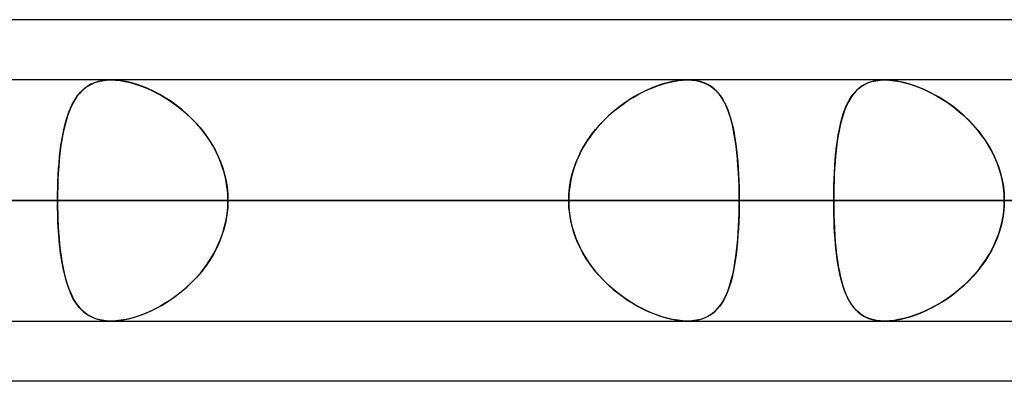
# Model space of a CAD drawing. Header units: millimetres. Extents: x -215 to 215, y -81 to 97.
# Tile 39 of 85: x -68.15 to -61.92, y 41.71 to 44. Entities that reach past the tile are written whole.
import ezdxf

# ---------------------------------------------------------------- set-up
doc = ezdxf.new("R2010")
doc.units = ezdxf.units.MM
doc.layers.add('MAIN-1', color=7, linetype='Continuous')
doc.layers.add('MAIN-2', color=7, linetype='Continuous')

msp = doc.modelspace()

# ---------------------------------------------------------------- linework, layer by layer
at = {"layer": 'MAIN-1'}
for p, q in [((-54.9413, 44), (-105.4075, 44)), ((104.7621, 43.6188), (-104.7621, 43.6188)), ((-67.5815, 43.6187), (-67.5806, 43.6188)), ((-67.5806, 43.6188), (-67.5798, 43.6188)), ((-67.5798, 43.6188), (-67.579, 43.6188)), ((-67.579, 43.6188), (-67.5782, 43.6188)), ((-67.5782, 43.6188), (-67.5774, 43.6188)), ((-67.5774, 43.6188), (-67.5766, 43.6188)), ((105.1835, 42.8563), (-105.1835, 42.8563)), ((-104.6521, 42.0938), (104.6521, 42.0938)), ((-67.5785, 42.0937), (-67.5789, 42.0938)), ((-67.5782, 42.0937), (-67.5785, 42.0937)), ((-67.5778, 42.0937), (-67.5782, 42.0937)), ((-67.5774, 42.0937), (-67.5778, 42.0937)), ((-67.5771, 42.0937), (-67.5774, 42.0937)), ((-67.5767, 42.0937), (-67.5771, 42.0937)), ((-55.3107, 41.7125), (-104.7669, 41.7125))]:
    msp.add_line(p, q, dxfattribs=at)
at = {"layer": 'MAIN-2'}
for p, q in [((-67.6329, 43.6142), (-67.6078, 43.6174)), ((-67.6052, 43.6177), (-67.6323, 43.6143)), ((-67.6078, 43.6174), (-67.5815, 43.6187)), ((-67.5767, 43.6188), (-67.6052, 43.6177)), ((-67.546, 43.6176), (-67.5767, 43.6188)), ((-67.5766, 43.6188), (-67.5481, 43.6177)), ((-67.5481, 43.6177), (-67.5182, 43.6146)), ((-67.5139, 43.614), (-67.546, 43.6176)), ((-63.9597, 43.6177), (-63.991, 43.6143)), ((-63.9868, 43.6149), (-63.9577, 43.6178)), ((-63.9299, 43.6188), (-63.9597, 43.6177)), ((-63.9577, 43.6178), (-63.9298, 43.6188)), ((-63.9007, 43.6176), (-63.9299, 43.6188)), ((-63.9298, 43.6188), (-63.9025, 43.6177)), ((-63.9025, 43.6177), (-63.8765, 43.6146)), ((-63.873, 43.614), (-63.9007, 43.6176)), ((-62.7367, 43.614), (-62.709, 43.6176)), ((-62.7075, 43.6177), (-62.7339, 43.6145)), ((-62.709, 43.6176), (-62.6797, 43.6188)), ((-62.6797, 43.6188), (-62.7075, 43.6177)), ((-62.6515, 43.6178), (-62.6797, 43.6188)), ((-62.6797, 43.6188), (-62.65, 43.6177)), ((-62.6222, 43.6148), (-62.6515, 43.6178)), ((-62.65, 43.6177), (-62.6188, 43.6143)), ((-67.7704, 43.5409), (-67.7547, 43.5564)), ((-67.7435, 43.5659), (-67.7611, 43.5504)), ((-67.7547, 43.5564), (-67.7379, 43.5702)), ((-67.7245, 43.5795), (-67.7435, 43.5659)), ((-67.7379, 43.5702), (-67.7197, 43.5825)), ((-67.7039, 43.5913), (-67.7245, 43.5795)), ((-67.7197, 43.5825), (-67.7002, 43.5931)), ((-67.6818, 43.601), (-67.7039, 43.5913)), ((-67.7002, 43.5931), (-67.6792, 43.602)), ((-67.6579, 43.6087), (-67.6818, 43.601)), ((-67.6792, 43.602), (-67.6568, 43.609)), ((-67.6323, 43.6143), (-67.6579, 43.6087)), ((-67.6568, 43.609), (-67.6329, 43.6142)), ((-67.5182, 43.6146), (-67.4871, 43.6094)), ((-67.4805, 43.6081), (-67.5139, 43.614)), ((-67.4871, 43.6094), (-67.4552, 43.6022)), ((-67.446, 43.5998), (-67.4805, 43.6081)), ((-67.4552, 43.6022), (-67.4227, 43.5931)), ((-67.4109, 43.5893), (-67.446, 43.5998)), ((-67.4227, 43.5931), (-67.3899, 43.5821)), ((-67.3755, 43.5767), (-67.4109, 43.5893)), ((-67.3899, 43.5821), (-67.3568, 43.5692)), ((-67.34, 43.562), (-67.3755, 43.5767)), ((-67.3568, 43.5692), (-67.3236, 43.5546)), ((-67.3044, 43.5454), (-67.34, 43.562)), ((-67.3236, 43.5546), (-67.2905, 43.5383)), ((-64.2095, 43.543), (-64.177, 43.5583)), ((-64.1596, 43.5659), (-64.1941, 43.5504)), ((-64.177, 43.5583), (-64.1446, 43.572)), ((-64.125, 43.5795), (-64.1596, 43.5659)), ((-64.1446, 43.572), (-64.1122, 43.5841)), ((-64.0908, 43.5913), (-64.125, 43.5795)), ((-64.1122, 43.5841), (-64.0801, 43.5945)), ((-64.0569, 43.601), (-64.0908, 43.5913)), ((-64.0801, 43.5945), (-64.0483, 43.6032)), ((-64.0235, 43.6087), (-64.0569, 43.601)), ((-64.0483, 43.6032), (-64.0171, 43.61)), ((-63.991, 43.6143), (-64.0235, 43.6087)), ((-64.0171, 43.61), (-63.9868, 43.6149)), ((-63.8765, 43.6146), (-63.8518, 43.6094)), ((-63.8469, 43.6081), (-63.873, 43.614)), ((-63.8518, 43.6094), (-63.8288, 43.6022)), ((-63.8225, 43.5998), (-63.8469, 43.6081)), ((-63.8288, 43.6022), (-63.8073, 43.5931)), ((-63.8, 43.5893), (-63.8225, 43.5998)), ((-63.8073, 43.5931), (-63.7874, 43.5821)), ((-63.7793, 43.5767), (-63.8, 43.5893)), ((-63.7874, 43.5821), (-63.7691, 43.5692)), ((-63.7603, 43.562), (-63.7793, 43.5767)), ((-63.7691, 43.5692), (-63.7521, 43.5546)), ((-63.7428, 43.5454), (-63.7603, 43.562)), ((-63.7521, 43.5546), (-63.7364, 43.5383)), ((-62.8663, 43.5452), (-62.849, 43.5619)), ((-62.8425, 43.5674), (-62.8595, 43.5522)), ((-62.849, 43.5619), (-62.8301, 43.5766)), ((-62.824, 43.5807), (-62.8425, 43.5674)), ((-62.8301, 43.5766), (-62.8096, 43.5893)), ((-62.804, 43.5922), (-62.824, 43.5807)), ((-62.8096, 43.5893), (-62.7872, 43.5998)), ((-62.7823, 43.6017), (-62.804, 43.5922)), ((-62.7872, 43.5998), (-62.7629, 43.608)), ((-62.759, 43.6091), (-62.7823, 43.6017)), ((-62.7629, 43.608), (-62.7367, 43.614)), ((-62.7339, 43.6145), (-62.759, 43.6091)), ((-62.5917, 43.6098), (-62.6222, 43.6148)), ((-62.6188, 43.6143), (-62.5863, 43.6088)), ((-62.5602, 43.603), (-62.5917, 43.6098)), ((-62.5863, 43.6088), (-62.5529, 43.6011)), ((-62.5282, 43.5942), (-62.5602, 43.603)), ((-62.5529, 43.6011), (-62.5189, 43.5914)), ((-62.4957, 43.5837), (-62.5282, 43.5942)), ((-62.5189, 43.5914), (-62.4845, 43.5797)), ((-62.4631, 43.5715), (-62.4957, 43.5837)), ((-62.4845, 43.5797), (-62.4499, 43.5661)), ((-62.4303, 43.5576), (-62.4631, 43.5715)), ((-62.4499, 43.5661), (-62.4152, 43.5507)), ((-62.3976, 43.5422), (-62.4303, 43.5576)), ((-67.8064, 43.4929), (-67.8194, 43.47)), ((-67.8108, 43.4855), (-67.7983, 43.5056)), ((-67.7925, 43.5139), (-67.8064, 43.4929)), ((-67.7983, 43.5056), (-67.7849, 43.524)), ((-67.7774, 43.5331), (-67.7925, 43.5139)), ((-67.7849, 43.524), (-67.7704, 43.5409)), ((-67.7611, 43.5504), (-67.7774, 43.5331)), ((-67.269, 43.5268), (-67.3044, 43.5454)), ((-67.2905, 43.5383), (-67.2574, 43.5202)), ((-67.234, 43.5063), (-67.269, 43.5268)), ((-67.2574, 43.5202), (-67.2244, 43.5004)), ((-67.1993, 43.4839), (-67.234, 43.5063)), ((-67.2244, 43.5004), (-67.1918, 43.4788)), ((-64.2977, 43.4929), (-64.3317, 43.47)), ((-64.3055, 43.4878), (-64.2737, 43.5077)), ((-64.2633, 43.5139), (-64.2977, 43.4929)), ((-64.2737, 43.5077), (-64.2417, 43.5261)), ((-64.2287, 43.5331), (-64.2633, 43.5139)), ((-64.2417, 43.5261), (-64.2095, 43.543)), ((-64.1941, 43.5504), (-64.2287, 43.5331)), ((-63.7269, 43.5268), (-63.7428, 43.5454)), ((-63.7364, 43.5383), (-63.7219, 43.5202)), ((-63.7123, 43.5063), (-63.7269, 43.5268)), ((-63.7219, 43.5202), (-63.7085, 43.5004)), ((-63.6989, 43.4839), (-63.7123, 43.5063)), ((-63.7085, 43.5004), (-63.6961, 43.4788)), ((-62.9027, 43.496), (-62.9148, 43.474)), ((-62.9098, 43.4834), (-62.8966, 43.506)), ((-62.8896, 43.5164), (-62.9027, 43.496)), ((-62.8966, 43.506), (-62.8821, 43.5266)), ((-62.8752, 43.5352), (-62.8896, 43.5164)), ((-62.8821, 43.5266), (-62.8663, 43.5452)), ((-62.8595, 43.5522), (-62.8752, 43.5352)), ((-62.4152, 43.5507), (-62.3806, 43.5335)), ((-62.3651, 43.5252), (-62.3976, 43.5422)), ((-62.3806, 43.5335), (-62.346, 43.5145)), ((-62.333, 43.5068), (-62.3651, 43.5252)), ((-62.346, 43.5145), (-62.3116, 43.4936)), ((-62.301, 43.4869), (-62.333, 43.5068)), ((-62.3116, 43.4936), (-62.2775, 43.471)), ((-67.8433, 43.4161), (-67.8333, 43.4408)), ((-67.8312, 43.4454), (-67.8422, 43.419)), ((-67.8333, 43.4408), (-67.8225, 43.4639)), ((-67.8194, 43.47), (-67.8312, 43.4454)), ((-67.8225, 43.4639), (-67.8108, 43.4855)), ((-67.165, 43.4596), (-67.1993, 43.4839)), ((-67.1918, 43.4788), (-67.1596, 43.4556)), ((-67.1313, 43.4333), (-67.165, 43.4596)), ((-67.1596, 43.4556), (-67.1281, 43.4306)), ((-67.0985, 43.4051), (-67.1313, 43.4333)), ((-67.1281, 43.4306), (-67.0974, 43.4041)), ((-64.3985, 43.4184), (-64.3681, 43.4431)), ((-64.3651, 43.4454), (-64.3978, 43.419)), ((-64.3681, 43.4431), (-64.337, 43.4662)), ((-64.3317, 43.47), (-64.3651, 43.4454)), ((-64.337, 43.4662), (-64.3055, 43.4878)), ((-63.6866, 43.4596), (-63.6989, 43.4839)), ((-63.6961, 43.4788), (-63.6848, 43.4556)), ((-63.6753, 43.4333), (-63.6866, 43.4596)), ((-63.6848, 43.4556), (-63.6743, 43.4306)), ((-63.6651, 43.4051), (-63.6753, 43.4333)), ((-63.6743, 43.4306), (-63.6647, 43.4041)), ((-62.9431, 43.404), (-62.933, 43.4324)), ((-62.9257, 43.4503), (-62.9357, 43.4251)), ((-62.933, 43.4324), (-62.922, 43.4588)), ((-62.9148, 43.474), (-62.9257, 43.4503)), ((-62.922, 43.4588), (-62.9098, 43.4834)), ((-62.2694, 43.4653), (-62.301, 43.4869)), ((-62.2775, 43.471), (-62.2439, 43.4465)), ((-62.2383, 43.4422), (-62.2694, 43.4653)), ((-62.2439, 43.4465), (-62.211, 43.4203)), ((-62.2078, 43.4175), (-62.2383, 43.4422)), ((-67.8522, 43.3908), (-67.8614, 43.361)), ((-67.861, 43.3623), (-67.8525, 43.3899)), ((-67.8525, 43.3899), (-67.8433, 43.4161)), ((-67.8422, 43.419), (-67.8522, 43.3908)), ((-67.0667, 43.3751), (-67.0985, 43.4051)), ((-67.0974, 43.4041), (-67.0675, 43.3759)), ((-67.0675, 43.3759), (-67.0389, 43.3461)), ((-67.0362, 43.3432), (-67.0667, 43.3751)), ((-64.4296, 43.3908), (-64.4603, 43.361)), ((-64.4569, 43.3645), (-64.4281, 43.3922)), ((-64.3978, 43.419), (-64.4296, 43.3908)), ((-64.4281, 43.3922), (-64.3985, 43.4184)), ((-63.6557, 43.3751), (-63.6651, 43.4051)), ((-63.6647, 43.4041), (-63.656, 43.3759)), ((-63.656, 43.3759), (-63.648, 43.3461)), ((-63.6473, 43.3432), (-63.6557, 43.3751)), ((-62.9531, 43.3704), (-62.9606, 43.3409)), ((-62.9604, 43.3417), (-62.9522, 43.3737)), ((-62.9448, 43.3985), (-62.9531, 43.3704)), ((-62.9522, 43.3737), (-62.9431, 43.404)), ((-62.9357, 43.4251), (-62.9448, 43.3985)), ((-62.211, 43.4203), (-62.179, 43.3923)), ((-62.178, 43.3914), (-62.2078, 43.4175)), ((-62.179, 43.3923), (-62.148, 43.3626)), ((-62.1492, 43.3637), (-62.178, 43.3914)), ((-67.8698, 43.3296), (-67.8773, 43.2967)), ((-67.876, 43.3026), (-67.8689, 43.3331)), ((-67.8614, 43.361), (-67.8698, 43.3296)), ((-67.8689, 43.3331), (-67.861, 43.3623)), ((-67.0389, 43.3461), (-67.0116, 43.315)), ((-67.007, 43.3095), (-67.0362, 43.3432)), ((-67.0116, 43.315), (-66.9858, 43.2825)), ((-66.9796, 43.2742), (-67.007, 43.3095)), ((-64.536, 43.2728), (-64.511, 43.3047)), ((-64.4897, 43.3297), (-64.5175, 43.2967)), ((-64.511, 43.3047), (-64.4846, 43.3354)), ((-64.4603, 43.361), (-64.4897, 43.3297)), ((-64.4846, 43.3354), (-64.4569, 43.3645)), ((-63.648, 43.3461), (-63.6408, 43.315)), ((-63.6396, 43.3095), (-63.6473, 43.3432)), ((-63.6408, 43.315), (-63.6342, 43.2825)), ((-63.6328, 43.2742), (-63.6396, 43.3095)), ((-62.9745, 43.2725), (-62.9679, 43.3078)), ((-62.9674, 43.31), (-62.9736, 43.2778)), ((-62.9679, 43.3078), (-62.9604, 43.3417)), ((-62.9606, 43.3409), (-62.9674, 43.31)), ((-62.1214, 43.3346), (-62.1492, 43.3637)), ((-62.148, 43.3626), (-62.1183, 43.3312)), ((-62.0948, 43.304), (-62.1214, 43.3346)), ((-62.1183, 43.3312), (-62.0901, 43.2983)), ((-62.0696, 43.2721), (-62.0948, 43.304)), ((-67.8841, 43.2624), (-67.8902, 43.2266)), ((-67.8884, 43.2377), (-67.8825, 43.2708)), ((-67.8773, 43.2967), (-67.8841, 43.2624)), ((-67.8825, 43.2708), (-67.876, 43.3026)), ((-66.9858, 43.2825), (-66.9617, 43.2486)), ((-66.9542, 43.2374), (-66.9796, 43.2742)), ((-66.9617, 43.2486), (-66.9392, 43.2135)), ((-64.5436, 43.2624), (-64.568, 43.2266)), ((-64.5595, 43.2396), (-64.536, 43.2728)), ((-64.5175, 43.2967), (-64.5436, 43.2624)), ((-63.6342, 43.2825), (-63.6284, 43.2486)), ((-63.6267, 43.2374), (-63.6328, 43.2742)), ((-63.6284, 43.2486), (-63.6232, 43.2135)), ((-62.979, 43.2443), (-62.9839, 43.2096)), ((-62.9803, 43.2357), (-62.9745, 43.2725)), ((-62.9736, 43.2778), (-62.979, 43.2443)), ((-62.0901, 43.2983), (-62.0635, 43.2639)), ((-62.046, 43.239), (-62.0696, 43.2721)), ((-62.0635, 43.2639), (-62.0388, 43.228)), ((-67.8956, 43.1894), (-67.9003, 43.1509)), ((-67.8983, 43.1681), (-67.8936, 43.2035)), ((-67.8902, 43.2266), (-67.8956, 43.1894)), ((-67.8936, 43.2035), (-67.8884, 43.2377)), ((-66.9308, 43.1991), (-66.9542, 43.2374)), ((-66.9392, 43.2135), (-66.9187, 43.1772)), ((-66.9096, 43.1595), (-66.9308, 43.1991)), ((-64.5904, 43.1894), (-64.6107, 43.1509)), ((-64.6011, 43.1697), (-64.5812, 43.2053)), ((-64.568, 43.2266), (-64.5904, 43.1894)), ((-64.5812, 43.2053), (-64.5595, 43.2396)), ((-63.6213, 43.1991), (-63.6267, 43.2374)), ((-63.6232, 43.2135), (-63.6187, 43.1772)), ((-63.6167, 43.1595), (-63.6213, 43.1991)), ((-62.9898, 43.158), (-62.9854, 43.1975)), ((-62.9839, 43.2096), (-62.9881, 43.1737)), ((-62.9854, 43.1975), (-62.9803, 43.2357)), ((-62.0242, 43.2047), (-62.046, 43.239)), ((-62.0388, 43.228), (-62.016, 43.1908)), ((-62.0041, 43.1692), (-62.0242, 43.2047)), ((-62.016, 43.1908), (-61.9954, 43.1522)), ((-67.9059, 43.0941), (-67.9024, 43.1316)), ((-67.9003, 43.1509), (-67.9044, 43.1112)), ((-67.9024, 43.1316), (-67.8983, 43.1681)), ((-66.9187, 43.1772), (-66.9001, 43.1396)), ((-66.8909, 43.1187), (-66.9096, 43.1595)), ((-66.9001, 43.1396), (-66.8837, 43.1011)), ((-66.8747, 43.0766), (-66.8909, 43.1187)), ((-64.635, 43.0954), (-64.6191, 43.1331)), ((-64.6107, 43.1509), (-64.6286, 43.1112)), ((-64.6191, 43.1331), (-64.6011, 43.1697)), ((-63.6187, 43.1772), (-63.6147, 43.1396)), ((-63.6127, 43.1187), (-63.6167, 43.1595)), ((-63.6147, 43.1396), (-63.6112, 43.1011)), ((-63.6094, 43.0766), (-63.6127, 43.1187)), ((-62.9968, 43.0752), (-62.9936, 43.1171)), ((-62.9919, 43.1366), (-62.9951, 43.0986)), ((-62.9936, 43.1171), (-62.9898, 43.158)), ((-62.9881, 43.1737), (-62.9919, 43.1366)), ((-61.986, 43.1326), (-62.0041, 43.1692)), ((-61.9954, 43.1522), (-61.9771, 43.1123)), ((-61.97, 43.095), (-61.986, 43.1326)), ((-67.9113, 43.0168), (-67.9089, 43.0558)), ((-67.9078, 43.0705), (-67.9106, 43.0289)), ((-67.9089, 43.0558), (-67.9059, 43.0941)), ((-67.9044, 43.1112), (-67.9078, 43.0705)), ((-66.8837, 43.1011), (-66.8697, 43.0617)), ((-66.8612, 43.0336), (-66.8747, 43.0766)), ((-66.8697, 43.0617), (-66.858, 43.0217)), ((-64.66, 43.0177), (-64.6487, 43.0569)), ((-64.6441, 43.0705), (-64.657, 43.0289)), ((-64.6487, 43.0569), (-64.635, 43.0954)), ((-64.6286, 43.1112), (-64.6441, 43.0705)), ((-63.6112, 43.1011), (-63.6083, 43.0617)), ((-63.6066, 43.0336), (-63.6094, 43.0766)), ((-63.6083, 43.0617), (-63.606, 43.0217)), ((-62.9978, 43.0597), (-63, 43.02)), ((-62.9993, 43.0326), (-62.9968, 43.0752)), ((-62.9951, 43.0986), (-62.9978, 43.0597)), ((-61.9771, 43.1123), (-61.9612, 43.0714)), ((-61.9562, 43.0565), (-61.97, 43.095)), ((-61.9612, 43.0714), (-61.9481, 43.0296)), ((-61.9448, 43.0173), (-61.9562, 43.0565)), ((-67.9132, 42.9773), (-67.9113, 43.0168)), ((-67.9106, 43.0289), (-67.9128, 42.9864)), ((-66.8507, 42.99), (-66.8612, 43.0336)), ((-66.858, 43.0217), (-66.8489, 42.9811)), ((-64.6689, 42.978), (-64.66, 43.0177)), ((-64.657, 43.0289), (-64.6673, 42.9864)), ((-63.6045, 42.99), (-63.6066, 43.0336)), ((-63.606, 43.0217), (-63.6042, 42.9811)), ((-63, 43.02), (-63.0017, 42.9796)), ((-63.0013, 42.9892), (-62.9993, 43.0326)), ((-61.9481, 43.0296), (-61.9378, 42.9871)), ((-61.9359, 42.9777), (-61.9448, 43.0173)), ((-67.9153, 42.897), (-67.9145, 42.9374)), ((-67.9143, 42.9433), (-67.9152, 42.8999)), ((-67.9145, 42.9374), (-67.9132, 42.9773)), ((-67.9128, 42.9864), (-67.9143, 42.9433)), ((-66.8431, 42.9459), (-66.8507, 42.99)), ((-66.8489, 42.9811), (-66.8423, 42.9399)), ((-66.8384, 42.9012), (-66.8431, 42.9459)), ((-66.8423, 42.9399), (-66.8382, 42.8983)), ((-64.6792, 42.8972), (-64.6753, 42.9378)), ((-64.6746, 42.9433), (-64.6791, 42.8999)), ((-64.6753, 42.9378), (-64.6689, 42.978)), ((-64.6673, 42.9864), (-64.6746, 42.9433)), ((-63.603, 42.9459), (-63.6045, 42.99)), ((-63.6042, 42.9811), (-63.6029, 42.9399)), ((-63.6022, 42.9012), (-63.603, 42.9459)), ((-63.6029, 42.9399), (-63.6021, 42.8983)), ((-63.0029, 42.9387), (-63.0036, 42.8976)), ((-63.0035, 42.901), (-63.0027, 42.9453)), ((-63.0017, 42.9796), (-63.0029, 42.9387)), ((-63.0027, 42.9453), (-63.0013, 42.9892)), ((-61.9378, 42.9871), (-61.9303, 42.944)), ((-61.9294, 42.9376), (-61.9359, 42.9777)), ((-61.9303, 42.944), (-61.9257, 42.9004)), ((-61.9255, 42.8971), (-61.9294, 42.9376)), ((-67.9152, 42.8999), (-67.9156, 42.8563)), ((-67.9156, 42.8563), (-67.9153, 42.897)), ((-66.8369, 42.8563), (-66.8384, 42.9012)), ((-66.8382, 42.8983), (-66.8369, 42.8563)), ((-64.6791, 42.8999), (-64.6805, 42.8563)), ((-64.6805, 42.8563), (-64.6792, 42.8972)), ((-63.6019, 42.8563), (-63.6022, 42.9012)), ((-63.6021, 42.8983), (-63.6019, 42.8563)), ((-63.0038, 42.8563), (-63.0035, 42.901)), ((-63.0036, 42.8976), (-63.0038, 42.8563)), ((-61.9257, 42.9004), (-61.9242, 42.8563)), ((-61.9242, 42.8563), (-61.9255, 42.8971)), ((-105.1835, 42.8563), (105.1835, 42.8563)), ((104.0108, 42.8563), (-104.0108, 42.8563)), ((-104.0108, 42.8563), (104.0108, 42.8563)), ((-96.6745, 42.8563), (96.6745, 42.8563)), ((96.6745, 42.8563), (-96.6745, 42.8563)), ((95.5956, 42.8563), (-95.5956, 42.8563)), ((-95.5956, 42.8563), (95.5956, 42.8563)), ((-88.2587, 42.8563), (88.2587, 42.8563)), ((88.2587, 42.8563), (-88.2587, 42.8563)), ((87.1797, 42.8563), (-87.1797, 42.8563)), ((-87.1797, 42.8563), (87.1797, 42.8563)), ((-81.8925, 42.8563), (-61.0513, 42.8563)), ((-61.0513, 42.8563), (-81.8925, 42.8563)), ((-59.8285, 42.8563), (-80.3675, 42.8563)), ((-80.3675, 42.8563), (-59.8285, 42.8563)), ((-79.8419, 42.8563), (79.8419, 42.8563)), ((79.8419, 42.8563), (-79.8419, 42.8563)), ((78.7627, 42.8563), (-78.7627, 42.8563)), ((-78.7627, 42.8563), (78.7627, 42.8563)), ((-75.2502, 42.8563), (-67.9156, 42.8563)), ((-67.9156, 42.8563), (-75.2502, 42.8563)), ((-64.6805, 42.8563), (-72.0152, 42.8563)), ((-72.0152, 42.8563), (-64.6805, 42.8563)), ((-71.4237, 42.8563), (71.4237, 42.8563)), ((71.4237, 42.8563), (-71.4237, 42.8563)), ((70.3444, 42.8563), (-70.3444, 42.8563)), ((-70.3444, 42.8563), (70.3444, 42.8563)), ((-70.3444, 42.8563), (-63.0038, 42.8563)), ((-63.0038, 42.8563), (-70.3444, 42.8563)), ((-61.0513, 42.8563), (-68.3942, 42.8563)), ((-68.3942, 42.8563), (-61.0513, 42.8563)), ((-67.9156, 42.8563), (-64.6805, 42.8563)), ((-64.6805, 42.8563), (-67.9156, 42.8563)), ((-67.9152, 42.8127), (-67.9156, 42.8563)), ((-67.9156, 42.8563), (-67.9153, 42.8153)), ((-67.9153, 42.8153), (-67.9145, 42.7747)), ((-67.9143, 42.7694), (-67.9152, 42.8127)), ((-66.8384, 42.8113), (-66.8431, 42.7666)), ((-66.8423, 42.7726), (-66.8382, 42.8142)), ((-66.8369, 42.8563), (-66.8384, 42.8113)), ((-66.8382, 42.8142), (-66.8369, 42.8563)), ((-63.6019, 42.8563), (-66.8369, 42.8563)), ((-66.8369, 42.8563), (-63.6019, 42.8563)), ((-66.8369, 42.8563), (-59.5017, 42.8563)), ((-59.5017, 42.8563), (-66.8369, 42.8563)), ((-64.6805, 42.8563), (-64.6792, 42.8153)), ((-64.6791, 42.8126), (-64.6805, 42.8563)), ((-64.6792, 42.8153), (-64.6753, 42.7747)), ((-64.6746, 42.7691), (-64.6791, 42.8126)), ((-63.6022, 42.8113), (-63.603, 42.7666)), ((-63.6029, 42.7726), (-63.6021, 42.8142)), ((-63.6019, 42.8563), (-63.6022, 42.8113)), ((-63.6021, 42.8142), (-63.6019, 42.8563)), ((-56.2666, 42.8563), (-63.6019, 42.8563)), ((-63.6019, 42.8563), (-56.2666, 42.8563)), ((-63.0038, 42.8563), (63.0038, 42.8563)), ((63.0038, 42.8563), (-63.0038, 42.8563)), ((-63.0036, 42.8149), (-63.0038, 42.8563)), ((-63.0038, 42.8563), (-63.0035, 42.8115)), ((-63.0029, 42.7738), (-63.0036, 42.8149)), ((-63.0035, 42.8115), (-63.0027, 42.7672)), ((-61.9303, 42.7685), (-61.9257, 42.8121)), ((-61.9255, 42.8154), (-61.9294, 42.7749)), ((-61.9257, 42.8121), (-61.9242, 42.8563)), ((-61.9242, 42.8563), (-61.9255, 42.8154)), ((-67.9145, 42.7747), (-67.9131, 42.7345)), ((-67.9128, 42.7264), (-67.9143, 42.7694)), ((-66.8431, 42.7666), (-66.8507, 42.7225)), ((-66.8489, 42.7314), (-66.8423, 42.7726)), ((-64.6753, 42.7747), (-64.6689, 42.7345)), ((-64.6673, 42.7261), (-64.6746, 42.7691)), ((-63.603, 42.7666), (-63.6045, 42.7225)), ((-63.6042, 42.7314), (-63.6029, 42.7726)), ((-63.0017, 42.7329), (-63.0029, 42.7738)), ((-63.0027, 42.7672), (-63.0013, 42.7233)), ((-61.9378, 42.7254), (-61.9303, 42.7685)), ((-61.9294, 42.7749), (-61.9359, 42.7348)), ((-67.9131, 42.7345), (-67.9112, 42.6948)), ((-67.9106, 42.684), (-67.9128, 42.7264)), ((-67.9112, 42.6948), (-67.9088, 42.6556)), ((-67.9078, 42.6425), (-67.9106, 42.684)), ((-66.8697, 42.6508), (-66.858, 42.6908)), ((-66.8507, 42.7225), (-66.8612, 42.6789)), ((-66.858, 42.6908), (-66.8489, 42.7314)), ((-64.6689, 42.7345), (-64.66, 42.6948)), ((-64.657, 42.6836), (-64.6673, 42.7261)), ((-64.66, 42.6948), (-64.6487, 42.6556)), ((-64.6441, 42.642), (-64.657, 42.6836)), ((-63.6083, 42.6508), (-63.606, 42.6908)), ((-63.6045, 42.7225), (-63.6066, 42.6789)), ((-63.606, 42.6908), (-63.6042, 42.7314)), ((-63, 42.6925), (-63.0017, 42.7329)), ((-63.0013, 42.7233), (-62.9993, 42.6799)), ((-62.9978, 42.6528), (-63, 42.6925)), ((-61.9612, 42.6411), (-61.9481, 42.6829)), ((-61.9448, 42.6952), (-61.9562, 42.656)), ((-61.9481, 42.6829), (-61.9378, 42.7254)), ((-61.9359, 42.7348), (-61.9448, 42.6952)), ((-67.9088, 42.6556), (-67.9058, 42.6171)), ((-67.9044, 42.6019), (-67.9078, 42.6425)), ((-66.8747, 42.6359), (-66.8909, 42.5938)), ((-66.8837, 42.6114), (-66.8697, 42.6508)), ((-66.8612, 42.6789), (-66.8747, 42.6359)), ((-64.6487, 42.6556), (-64.635, 42.6171)), ((-64.6286, 42.6013), (-64.6441, 42.642)), ((-63.6094, 42.6359), (-63.6127, 42.5938)), ((-63.6112, 42.6114), (-63.6083, 42.6508)), ((-63.6066, 42.6789), (-63.6094, 42.6359)), ((-62.9993, 42.6799), (-62.9968, 42.6373)), ((-62.9951, 42.6139), (-62.9978, 42.6528)), ((-62.9968, 42.6373), (-62.9936, 42.5954)), ((-61.9771, 42.6002), (-61.9612, 42.6411)), ((-61.9562, 42.656), (-61.97, 42.6175)), ((-67.9058, 42.6171), (-67.9022, 42.5794)), ((-67.9004, 42.5623), (-67.9044, 42.6019)), ((-67.9022, 42.5794), (-67.8981, 42.5428)), ((-67.8957, 42.5239), (-67.9004, 42.5623)), ((-66.9187, 42.5353), (-66.9001, 42.5729)), ((-66.8909, 42.5938), (-66.9096, 42.553)), ((-66.9001, 42.5729), (-66.8837, 42.6114)), ((-64.635, 42.6171), (-64.6191, 42.5794)), ((-64.6107, 42.5616), (-64.6286, 42.6013)), ((-64.6191, 42.5794), (-64.6011, 42.5428)), ((-64.5904, 42.5231), (-64.6107, 42.5616)), ((-63.6187, 42.5353), (-63.6147, 42.5729)), ((-63.6127, 42.5938), (-63.6167, 42.553)), ((-63.6147, 42.5729), (-63.6112, 42.6114)), ((-62.9919, 42.5759), (-62.9951, 42.6139)), ((-62.9936, 42.5954), (-62.9898, 42.5545)), ((-62.9881, 42.5388), (-62.9919, 42.5759)), ((-62.016, 42.5217), (-61.9954, 42.5603)), ((-61.986, 42.5799), (-62.0041, 42.5433)), ((-61.9954, 42.5603), (-61.9771, 42.6002)), ((-61.97, 42.6175), (-61.986, 42.5799)), ((-67.8981, 42.5428), (-67.8934, 42.5072)), ((-67.8903, 42.4868), (-67.8957, 42.5239)), ((-67.8934, 42.5072), (-67.8881, 42.4729)), ((-66.9617, 42.4639), (-66.9392, 42.499)), ((-66.9308, 42.5134), (-66.9542, 42.4751)), ((-66.9392, 42.499), (-66.9187, 42.5353)), ((-66.9096, 42.553), (-66.9308, 42.5134)), ((-64.6011, 42.5428), (-64.5812, 42.5072)), ((-64.568, 42.4859), (-64.5904, 42.5231)), ((-64.5812, 42.5072), (-64.5595, 42.4729)), ((-63.6284, 42.4639), (-63.6232, 42.499)), ((-63.6213, 42.5134), (-63.6267, 42.4751)), ((-63.6232, 42.499), (-63.6187, 42.5353)), ((-63.6167, 42.553), (-63.6213, 42.5134)), ((-62.9898, 42.5545), (-62.9854, 42.515)), ((-62.9839, 42.5029), (-62.9881, 42.5388)), ((-62.9854, 42.515), (-62.9803, 42.4768)), ((-62.979, 42.4682), (-62.9839, 42.5029)), ((-62.0242, 42.5078), (-62.046, 42.4735)), ((-62.0388, 42.4845), (-62.016, 42.5217)), ((-62.0041, 42.5433), (-62.0242, 42.5078)), ((-67.8843, 42.451), (-67.8903, 42.4868)), ((-67.8881, 42.4729), (-67.8821, 42.4397)), ((-67.8775, 42.4167), (-67.8843, 42.451)), ((-67.8821, 42.4397), (-67.8756, 42.4078)), ((-66.9796, 42.4383), (-67.007, 42.403)), ((-66.9858, 42.43), (-66.9617, 42.4639)), ((-66.9542, 42.4751), (-66.9796, 42.4383)), ((-64.5436, 42.4501), (-64.568, 42.4859)), ((-64.5595, 42.4729), (-64.536, 42.4397)), ((-64.5175, 42.4158), (-64.5436, 42.4501)), ((-64.536, 42.4397), (-64.511, 42.4078)), ((-63.6328, 42.4383), (-63.6396, 42.403)), ((-63.6342, 42.43), (-63.6284, 42.4639)), ((-63.6267, 42.4751), (-63.6328, 42.4383)), ((-62.9803, 42.4768), (-62.9745, 42.44)), ((-62.9736, 42.4347), (-62.979, 42.4682)), ((-62.9745, 42.44), (-62.9679, 42.4047)), ((-62.9674, 42.4025), (-62.9736, 42.4347)), ((-62.0696, 42.4404), (-62.0948, 42.4085)), ((-62.0901, 42.4142), (-62.0635, 42.4486)), ((-62.046, 42.4735), (-62.0696, 42.4404)), ((-62.0635, 42.4486), (-62.0388, 42.4845)), ((-67.87, 42.3838), (-67.8775, 42.4167)), ((-67.8756, 42.4078), (-67.8683, 42.3772)), ((-67.8617, 42.3525), (-67.87, 42.3838)), ((-67.8683, 42.3772), (-67.8604, 42.348)), ((-67.0362, 42.3693), (-67.0667, 42.3374)), ((-67.0389, 42.3664), (-67.0116, 42.3975)), ((-67.007, 42.403), (-67.0362, 42.3693)), ((-67.0116, 42.3975), (-66.9858, 42.43)), ((-64.4897, 42.3829), (-64.5175, 42.4158)), ((-64.511, 42.4078), (-64.4846, 42.3772)), ((-64.4603, 42.3515), (-64.4897, 42.3829)), ((-64.4846, 42.3772), (-64.4569, 42.348)), ((-63.6473, 42.3693), (-63.6557, 42.3374)), ((-63.648, 42.3664), (-63.6408, 42.3975)), ((-63.6396, 42.403), (-63.6473, 42.3693)), ((-63.6408, 42.3975), (-63.6342, 42.43)), ((-62.9679, 42.4047), (-62.9604, 42.3708)), ((-62.9606, 42.3716), (-62.9674, 42.4025)), ((-62.9531, 42.3421), (-62.9606, 42.3716)), ((-62.9604, 42.3708), (-62.9522, 42.3388)), ((-62.1214, 42.3779), (-62.1492, 42.3488)), ((-62.148, 42.3499), (-62.1183, 42.3813)), ((-62.0948, 42.4085), (-62.1214, 42.3779)), ((-62.1183, 42.3813), (-62.0901, 42.4142)), ((-67.8526, 42.3227), (-67.8617, 42.3525)), ((-67.8604, 42.348), (-67.8518, 42.3203)), ((-67.8426, 42.2946), (-67.8526, 42.3227)), ((-67.8518, 42.3203), (-67.8424, 42.2941)), ((-67.0985, 42.3074), (-67.1313, 42.2792)), ((-67.1281, 42.2819), (-67.0974, 42.3084)), ((-67.0667, 42.3374), (-67.0985, 42.3074)), ((-67.0974, 42.3084), (-67.0675, 42.3366)), ((-67.0675, 42.3366), (-67.0389, 42.3664)), ((-64.4296, 42.3217), (-64.4603, 42.3515)), ((-64.4569, 42.348), (-64.4281, 42.3203)), ((-64.3978, 42.2935), (-64.4296, 42.3217)), ((-64.4281, 42.3203), (-64.3985, 42.2941)), ((-63.6651, 42.3074), (-63.6753, 42.2792)), ((-63.6743, 42.2819), (-63.6647, 42.3084)), ((-63.6557, 42.3374), (-63.6651, 42.3074)), ((-63.6647, 42.3084), (-63.656, 42.3366)), ((-63.656, 42.3366), (-63.648, 42.3664)), ((-62.9448, 42.314), (-62.9531, 42.3421)), ((-62.9522, 42.3388), (-62.9431, 42.3085)), ((-62.9357, 42.2874), (-62.9448, 42.314)), ((-62.9431, 42.3085), (-62.933, 42.2801)), ((-62.211, 42.2922), (-62.179, 42.3202)), ((-62.178, 42.3211), (-62.2078, 42.295)), ((-62.179, 42.3202), (-62.148, 42.3499)), ((-62.1492, 42.3488), (-62.178, 42.3211)), ((-67.8317, 42.2682), (-67.8426, 42.2946)), ((-67.8424, 42.2941), (-67.8323, 42.2694)), ((-67.8323, 42.2694), (-67.8213, 42.2463)), ((-67.8199, 42.2435), (-67.8317, 42.2682)), ((-67.8213, 42.2463), (-67.8095, 42.2247)), ((-67.165, 42.2529), (-67.1993, 42.2286)), ((-67.1918, 42.2337), (-67.1596, 42.2569)), ((-67.1313, 42.2792), (-67.165, 42.2529)), ((-67.1596, 42.2569), (-67.1281, 42.2819)), ((-64.3985, 42.2941), (-64.3681, 42.2694)), ((-64.3651, 42.2671), (-64.3978, 42.2935)), ((-64.3681, 42.2694), (-64.337, 42.2463)), ((-64.3317, 42.2425), (-64.3651, 42.2671)), ((-64.337, 42.2463), (-64.3055, 42.2247)), ((-63.6866, 42.2529), (-63.6989, 42.2286)), ((-63.6961, 42.2337), (-63.6848, 42.2569)), ((-63.6753, 42.2792), (-63.6866, 42.2529)), ((-63.6848, 42.2569), (-63.6743, 42.2819)), ((-62.9257, 42.2622), (-62.9357, 42.2874)), ((-62.933, 42.2801), (-62.922, 42.2537)), ((-62.9148, 42.2385), (-62.9257, 42.2622)), ((-62.922, 42.2537), (-62.9098, 42.2291)), ((-62.2694, 42.2472), (-62.301, 42.2256)), ((-62.2775, 42.2415), (-62.2439, 42.266)), ((-62.2383, 42.2703), (-62.2694, 42.2472)), ((-62.2439, 42.266), (-62.211, 42.2922)), ((-62.2078, 42.295), (-62.2383, 42.2703)), ((-67.8071, 42.2206), (-67.8199, 42.2435)), ((-67.8095, 42.2247), (-67.7968, 42.2048)), ((-67.7932, 42.1996), (-67.8071, 42.2206)), ((-67.7968, 42.2048), (-67.7832, 42.1864)), ((-67.7782, 42.1804), (-67.7932, 42.1996)), ((-67.7832, 42.1864), (-67.7685, 42.1695)), ((-67.269, 42.1857), (-67.3044, 42.1671)), ((-67.2905, 42.1742), (-67.2574, 42.1923)), ((-67.234, 42.2062), (-67.269, 42.1857)), ((-67.2574, 42.1923), (-67.2244, 42.2121)), ((-67.1993, 42.2286), (-67.234, 42.2062)), ((-67.2244, 42.2121), (-67.1918, 42.2337)), ((-64.2977, 42.2196), (-64.3317, 42.2425)), ((-64.3055, 42.2247), (-64.2737, 42.2048)), ((-64.2633, 42.1986), (-64.2977, 42.2196)), ((-64.2737, 42.2048), (-64.2417, 42.1864)), ((-64.2287, 42.1794), (-64.2633, 42.1986)), ((-64.2417, 42.1864), (-64.2095, 42.1695)), ((-63.7269, 42.1857), (-63.7428, 42.1671)), ((-63.7364, 42.1742), (-63.7219, 42.1923)), ((-63.7123, 42.2062), (-63.7269, 42.1857)), ((-63.7219, 42.1923), (-63.7085, 42.2121)), ((-63.6989, 42.2286), (-63.7123, 42.2062)), ((-63.7085, 42.2121), (-63.6961, 42.2337)), ((-62.9027, 42.2165), (-62.9148, 42.2385)), ((-62.9098, 42.2291), (-62.8966, 42.2065)), ((-62.8896, 42.1961), (-62.9027, 42.2165)), ((-62.8966, 42.2065), (-62.8821, 42.1859)), ((-62.8752, 42.1773), (-62.8896, 42.1961)), ((-62.8821, 42.1859), (-62.8663, 42.1673)), ((-62.3651, 42.1873), (-62.3976, 42.1703)), ((-62.3806, 42.179), (-62.346, 42.198)), ((-62.333, 42.2057), (-62.3651, 42.1873)), ((-62.346, 42.198), (-62.3116, 42.2189)), ((-62.301, 42.2256), (-62.333, 42.2057)), ((-62.3116, 42.2189), (-62.2775, 42.2415)), ((-67.762, 42.163), (-67.7782, 42.1804)), ((-67.7685, 42.1695), (-67.7526, 42.1542)), ((-67.7446, 42.1474), (-67.762, 42.163)), ((-67.7526, 42.1542), (-67.7355, 42.1405)), ((-67.7257, 42.1337), (-67.7446, 42.1474)), ((-67.7355, 42.1405), (-67.717, 42.1284)), ((-67.7052, 42.1219), (-67.7257, 42.1337)), ((-67.717, 42.1284), (-67.6972, 42.118)), ((-67.6832, 42.112), (-67.7052, 42.1219)), ((-67.4109, 42.1232), (-67.446, 42.1127)), ((-67.4227, 42.1194), (-67.3899, 42.1304)), ((-67.3755, 42.1358), (-67.4109, 42.1232)), ((-67.3899, 42.1304), (-67.3568, 42.1433)), ((-67.34, 42.1505), (-67.3755, 42.1358)), ((-67.3568, 42.1433), (-67.3236, 42.1579)), ((-67.3044, 42.1671), (-67.34, 42.1505)), ((-67.3236, 42.1579), (-67.2905, 42.1742)), ((-64.1941, 42.1621), (-64.2287, 42.1794)), ((-64.2095, 42.1695), (-64.177, 42.1542)), ((-64.1596, 42.1466), (-64.1941, 42.1621)), ((-64.177, 42.1542), (-64.1446, 42.1405)), ((-64.125, 42.133), (-64.1596, 42.1466)), ((-64.1446, 42.1405), (-64.1122, 42.1284)), ((-64.0908, 42.1212), (-64.125, 42.133)), ((-64.1122, 42.1284), (-64.0801, 42.118)), ((-64.0569, 42.1115), (-64.0908, 42.1212)), ((-63.8, 42.1232), (-63.8225, 42.1127)), ((-63.8073, 42.1194), (-63.7874, 42.1304)), ((-63.7793, 42.1358), (-63.8, 42.1232)), ((-63.7874, 42.1304), (-63.7691, 42.1433)), ((-63.7603, 42.1505), (-63.7793, 42.1358)), ((-63.7691, 42.1433), (-63.7521, 42.1579)), ((-63.7428, 42.1671), (-63.7603, 42.1505)), ((-63.7521, 42.1579), (-63.7364, 42.1742)), ((-62.8595, 42.1603), (-62.8752, 42.1773)), ((-62.8663, 42.1673), (-62.849, 42.1506)), ((-62.8425, 42.1451), (-62.8595, 42.1603)), ((-62.849, 42.1506), (-62.8301, 42.1359)), ((-62.824, 42.1318), (-62.8425, 42.1451)), ((-62.8301, 42.1359), (-62.8096, 42.1232)), ((-62.804, 42.1203), (-62.824, 42.1318)), ((-62.8096, 42.1232), (-62.7872, 42.1127)), ((-62.7823, 42.1108), (-62.804, 42.1203)), ((-62.5529, 42.1114), (-62.5189, 42.1211)), ((-62.4957, 42.1288), (-62.5282, 42.1183)), ((-62.5189, 42.1211), (-62.4845, 42.1328)), ((-62.4631, 42.141), (-62.4957, 42.1288)), ((-62.4845, 42.1328), (-62.4499, 42.1464)), ((-62.4303, 42.1549), (-62.4631, 42.141)), ((-62.4499, 42.1464), (-62.4152, 42.1618)), ((-62.3976, 42.1703), (-62.4303, 42.1549)), ((-62.4152, 42.1618), (-62.3806, 42.179)), ((-67.6972, 42.118), (-67.6758, 42.1093)), ((-67.6595, 42.1042), (-67.6832, 42.112)), ((-67.6758, 42.1093), (-67.653, 42.1025)), ((-67.6341, 42.0985), (-67.6595, 42.1042)), ((-67.653, 42.1025), (-67.6288, 42.0976)), ((-67.6072, 42.095), (-67.6341, 42.0985)), ((-67.6288, 42.0976), (-67.6033, 42.0947)), ((-67.5789, 42.0938), (-67.6072, 42.095)), ((-67.6033, 42.0947), (-67.5766, 42.0937)), ((-67.546, 42.0949), (-67.5767, 42.0937)), ((-67.5766, 42.0937), (-67.5481, 42.0948)), ((-67.5481, 42.0948), (-67.5182, 42.0979)), ((-67.5139, 42.0985), (-67.546, 42.0949)), ((-67.5182, 42.0979), (-67.4871, 42.1031)), ((-67.4805, 42.1044), (-67.5139, 42.0985)), ((-67.4871, 42.1031), (-67.4552, 42.1103)), ((-67.446, 42.1127), (-67.4805, 42.1044)), ((-67.4552, 42.1103), (-67.4227, 42.1194)), ((-64.0801, 42.118), (-64.0483, 42.1093)), ((-64.0235, 42.1038), (-64.0569, 42.1115)), ((-64.0483, 42.1093), (-64.0171, 42.1025)), ((-63.991, 42.0982), (-64.0235, 42.1038)), ((-64.0171, 42.1025), (-63.9868, 42.0976)), ((-63.9597, 42.0948), (-63.991, 42.0982)), ((-63.9868, 42.0976), (-63.9577, 42.0947)), ((-63.9299, 42.0937), (-63.9597, 42.0948)), ((-63.9577, 42.0947), (-63.9298, 42.0937)), ((-63.9007, 42.0949), (-63.9299, 42.0937)), ((-63.9298, 42.0937), (-63.9025, 42.0948)), ((-63.9025, 42.0948), (-63.8765, 42.0979)), ((-63.873, 42.0985), (-63.9007, 42.0949)), ((-63.8765, 42.0979), (-63.8518, 42.1031)), ((-63.8469, 42.1044), (-63.873, 42.0985)), ((-63.8518, 42.1031), (-63.8288, 42.1103)), ((-63.8225, 42.1127), (-63.8469, 42.1044)), ((-63.8288, 42.1103), (-63.8073, 42.1194)), ((-62.7872, 42.1127), (-62.7629, 42.1045)), ((-62.759, 42.1034), (-62.7823, 42.1108)), ((-62.7629, 42.1045), (-62.7367, 42.0985)), ((-62.7339, 42.098), (-62.759, 42.1034)), ((-62.7367, 42.0985), (-62.709, 42.0949)), ((-62.7075, 42.0948), (-62.7339, 42.098)), ((-62.709, 42.0949), (-62.6797, 42.0937)), ((-62.6797, 42.0937), (-62.7075, 42.0948)), ((-62.6797, 42.0937), (-62.65, 42.0948)), ((-62.6515, 42.0947), (-62.6797, 42.0937)), ((-62.6222, 42.0977), (-62.6515, 42.0947)), ((-62.65, 42.0948), (-62.6188, 42.0982)), ((-62.5917, 42.1027), (-62.6222, 42.0977)), ((-62.6188, 42.0982), (-62.5863, 42.1037)), ((-62.5602, 42.1095), (-62.5917, 42.1027)), ((-62.5863, 42.1037), (-62.5529, 42.1114)), ((-62.5282, 42.1183), (-62.5602, 42.1095))]:
    msp.add_line(p, q, dxfattribs=at)

doc.saveas('drawing.dxf')
